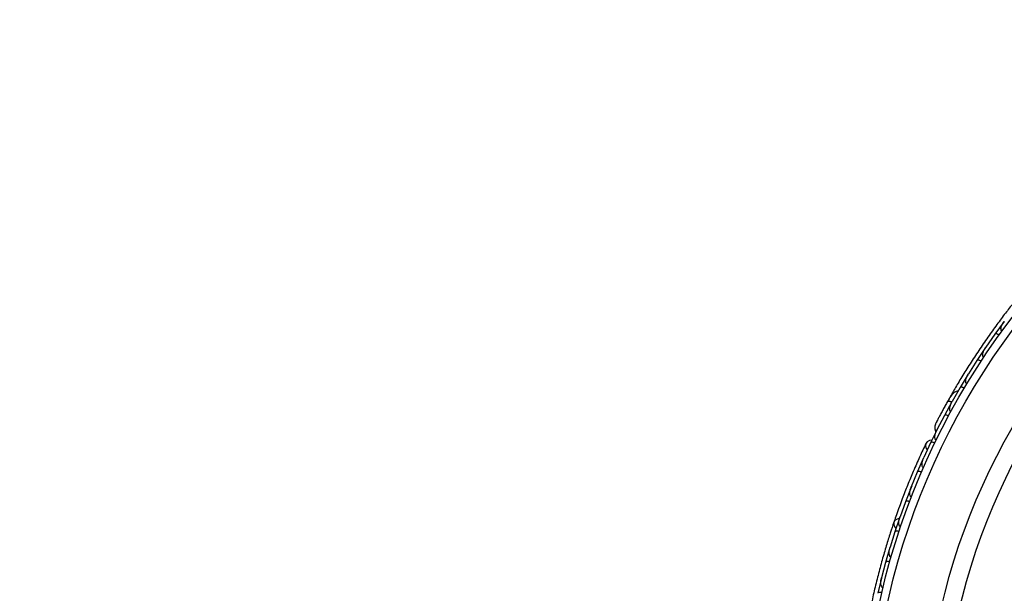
# Model space of a CAD drawing. Header units: millimetres. Extents: x 69 to 135, y 39 to 174.
# Tile 54 of 199: x 96.16 to 102.38, y 70.69 to 74.31. Entities that reach past the tile are written whole.
import ezdxf

# ---------------------------------------------------------------- set-up
doc = ezdxf.new("R2010")
doc.units = ezdxf.units.MM
doc.styles.add('SLDTEXTSTYLE0', font='TXT', dxfattribs={"width": 0.75})
doc.dimstyles.new('SLDDIMSTYLE2', dxfattribs={"dimtxt": 3.5, "dimasz": 3.302, "dimexe": 0, "dimexo": 0.0625, "dimgap": 0.875, "dimtad": 1, "dimlfac": 20, "dimrnd": 1e-09, "dimzin": 12, "dimdsep": 46, "dimtxsty": 'SLDTEXTSTYLE0', "dimsah": 1, "dimcen": 0.09, "dimadec": 0, "dimazin": 3, "dimtfac": 1, "dimtofl": 0, "dimtmove": 0, "dimatfit": 3, "dimfxl": 0, "dimfrac": 2, "dimtolj": 1, "dimtzin": 12, "dimarcsym": 0})

# ---------------------------------------------------------------- blocks, each defined once
blk = doc.blocks.new('_D_2')
at = {"color": 7, "linetype": 'Continuous', "lineweight": 18}
for p, q in [((90.3303, 84.3438), (123.2794, 84.3438)), ((122.2794, 84.3438), (122.2794, 39.3438)), ((90.3303, 39.3438), (123.2794, 39.3438))]:
    blk.add_line(p, q, dxfattribs=at)
for points in [[(122.2794, 84.3438), (121.7714, 81.0418), (122.7874, 81.0418)], [(122.2794, 39.3438), (122.7874, 42.6458), (121.7714, 42.6458)]]:
    blk.add_solid(points, dxfattribs=at)
at = {"color": 7, "linetype": 'Continuous', "lineweight": 18, "insert": (117.7677, 62.4421), "char_height": 3.5, "attachment_point": 1, "rotation": 90, "style": 'SLDTEXTSTYLE0'}
blk.add_mtext('900', dxfattribs=at)

msp = doc.modelspace()

# ---------------------------------------------------------------- linework, layer by layer
at = {"color": 7, "linetype": 'Continuous', "lineweight": 25}
for p, q in [((102.37549, 72.40368), (102.31788, 72.32491)), ((102.31793, 72.32486), (102.26049, 72.24212)), ((102.25861, 72.24005), (102.20444, 72.15875)), ((102.26466, 72.24812), (102.26051, 72.24219)), ((102.2045, 72.1587), (102.15059, 72.0733)), ((102.14883, 72.07119), (102.09811, 71.98734)), ((102.15429, 72.07916), (102.15056, 72.07328)), ((102.09817, 71.98729), (102.04789, 71.89931)), ((102.04209, 71.9401), (102.02046, 71.90189)), ((102.05103, 71.90479), (102.04783, 71.89924)), ((102.04618, 71.89705), (101.99896, 71.81061)), ((101.99903, 71.81057), (101.9524, 71.71991)), ((101.95569, 71.72749), (101.912, 71.6387)), ((101.95498, 71.72491), (101.95232, 71.71978)), ((101.91207, 71.63865), (101.86933, 71.54624)), ((101.86781, 71.54384), (101.82825, 71.45377)), ((101.87226, 71.55258), (101.86945, 71.54655)), ((101.82831, 71.45373), (101.7899, 71.36005)), ((101.7885, 71.3576), (101.7531, 71.26631)), ((101.79272, 71.36691), (101.78999, 71.36032)), ((101.75317, 71.26627), (101.71903, 71.17135)), ((101.71774, 71.16886), (101.68645, 71.07635)), ((101.72159, 71.17849), (101.71908, 71.17156)), ((101.68652, 71.07631), (101.65662, 70.98015)), ((101.65545, 70.97762), (101.62825, 70.8839)), ((101.65886, 70.98737), (101.65664, 70.9803)), ((101.62832, 70.88387), (101.60264, 70.78647)), ((101.6045, 70.79353), (101.60264, 70.78654)), ((101.60158, 70.78389), (101.57848, 70.68896))]:
    msp.add_line(p, q, dxfattribs=at)
at = {"color": 7, "linetype": 'Continuous', "lineweight": 25, "flags": 128}
for points in [[(101.99347, 71.85338), (101.99365, 71.85368), (101.99383, 71.85396)], [(101.91943, 71.65455), (101.90567, 71.65302), (101.89114, 71.64591), (101.88199, 71.63401), (101.87957, 71.6191), (101.88423, 71.60336), (101.89081, 71.59376)], [(101.71475, 71.16062), (101.70019, 71.15711), (101.68702, 71.1482), (101.6797, 71.13533), (101.6793, 71.12038), (101.68587, 71.1055), (101.6931, 71.09724)]]:
    msp.add_lwpolyline(points, dxfattribs=at)
at = {"color": 1, "linetype": 'Continuous', "lineweight": 25, "flags": 128}
msp.add_lwpolyline([(102.04597, 71.89613), (102.04294, 71.89713), (102.03537, 71.89913), (102.02879, 71.9001), (102.02345, 71.90001), (102.01955, 71.89885), (102.01724, 71.89667)], dxfattribs=at)
at = {"color": 7, "linetype": 'Continuous', "lineweight": 25}
for radius in [4.575, 4.525, 4.188, 4.075]:
    msp.add_circle((106.05927, 69.64887), radius, dxfattribs=at)
for centre, radius, start, end in [((89.74517, 62.47376), 9.81066, 4.274548, 88.536033), ((102.06509, 71.92943), 0.02567, 100.750513, 146.230273), ((89.74517, 62.47376), 10.27307, 5.198031, 66.506588)]:
    msp.add_arc(centre, radius, start, end, dxfattribs=at)
for points, knots in [([(102.45322, 72.5449), (102.43886, 72.52688), (102.41021, 72.49091), (102.35811, 72.42281), (102.3024, 72.3469), (102.24477, 72.26491), (102.1879, 72.17991), (102.13412, 72.09569), (102.0847, 72.01457), (102.05731, 71.96716), (102.04361, 71.94345)], [0, 0, 0, 0, 0.1251424, 0.2497929, 0.374676, 0.4998622, 0.6249666, 0.7502587, 0.8750633, 1, 1, 1, 1]), ([(102.36185, 72.34326), (102.36159, 72.34345), (102.36072, 72.34409), (102.359, 72.3459), (102.35725, 72.34926), (102.35588, 72.35597), (102.35678, 72.36474), (102.36208, 72.38304), (102.36998, 72.39645), (102.37714, 72.40603), (102.37719, 72.4061)], [0, 0, 0, 0, 0.0130732, 0.044023, 0.1002245, 0.1663566, 0.3297208, 0.4739231, 0.9964125, 1, 1, 1, 1]), ([(102.34426, 72.31895), (102.34408, 72.31908), (102.34178, 72.32071), (102.33711, 72.32352), (102.33054, 72.32628), (102.32444, 72.32757), (102.32012, 72.32704), (102.31835, 72.32571), (102.31783, 72.32499), (102.31781, 72.32496)], [0, 0, 0, 0, 0.0167419, 0.2070718, 0.3985504, 0.5993354, 0.8310375, 0.9934948, 1, 1, 1, 1]), ([(102.2476, 72.17904), (102.24754, 72.17908), (102.24648, 72.17976), (102.24446, 72.18168), (102.24216, 72.18617), (102.24073, 72.19569), (102.24345, 72.20976), (102.25023, 72.22645), (102.25658, 72.23722), (102.26015, 72.24245), (102.26019, 72.24252)], [0, 0, 0, 0, 0.0028352, 0.050977, 0.1103366, 0.2078119, 0.4531845, 0.7216401, 0.9964148, 1, 1, 1, 1]), ([(102.23103, 72.15391), (102.23084, 72.15403), (102.22848, 72.15556), (102.22369, 72.15816), (102.21701, 72.16064), (102.21086, 72.16166), (102.20657, 72.16094), (102.20486, 72.15954), (102.20437, 72.15879), (102.20435, 72.15877)], [0, 0, 0, 0, 0.016652, 0.2070285, 0.3985507, 0.5993597, 0.831024, 0.9934916, 1, 1, 1, 1]), ([(102.14042, 72.00964), (102.13962, 72.01019), (102.13788, 72.01138), (102.13555, 72.0147), (102.13346, 72.02098), (102.13346, 72.03637), (102.13973, 72.05472), (102.14708, 72.06854), (102.15024, 72.07363), (102.15028, 72.0737)], [0, 0, 0, 0, 0.0388574, 0.084812, 0.162938, 0.3126958, 0.7369051, 0.9964149, 1, 1, 1, 1]), ([(102.08608, 71.96581), (102.08388, 71.96571), (102.07662, 71.96539), (102.06034, 71.95718), (102.0391, 71.93536), (102.02467, 71.90982), (102.01722, 71.89663)], [0, 0, 0, 0, 0.0722062, 0.2380923, 0.6065513, 1, 1, 1, 1]), ([(102.12486, 71.98362), (102.12348, 71.98439), (102.11985, 71.98642), (102.11376, 71.98884), (102.10713, 71.99034), (102.10162, 71.99018), (102.09901, 71.98874), (102.09815, 71.98757), (102.09802, 71.98735), (102.098, 71.98732)], [0, 0, 0, 0, 0.11561, 0.3057804, 0.5012224, 0.7256982, 0.9503445, 0.9934853, 1, 1, 1, 1]), ([(102.01881, 71.89949), (102.01416, 71.89111), (102.00488, 71.87438), (101.99073, 71.84837), (101.97733, 71.82339), (101.96534, 71.80069), (101.95529, 71.78144), (101.94784, 71.76702), (101.94311, 71.75778), (101.94256, 71.75667), (101.94229, 71.75612)], [0, 0, 0, 0, 0.1253341, 0.2502351, 0.3757048, 0.5015073, 0.6270811, 0.7524027, 0.8783335, 1, 1, 1, 1]), ([(102.00193, 71.86888), (102.00188, 71.86879), (101.999, 71.86362), (101.99621, 71.85845), (101.99346, 71.85338)], [0, 0, 0, 0, 0.0174037, 1, 1, 1, 1]), ([(102.046, 71.89454), (102.04552, 71.89475), (102.04016, 71.89706), (102.03139, 71.89912), (102.02172, 71.89995), (102.01815, 71.8982), (102.0173, 71.89677), (102.01724, 71.89667)], [0, 0, 0, 0, 0.0316493, 0.3464731, 0.6613851, 0.9762941, 1, 1, 1, 1]), ([(102.04039, 71.83502), (102.0398, 71.83536), (102.03826, 71.83627), (102.03588, 71.83891), (102.03341, 71.84427), (102.03198, 71.85722), (102.03641, 71.87669), (102.04324, 71.89198), (102.04748, 71.89954), (102.04752, 71.89961)], [0, 0, 0, 0, 0.02738856, 0.07213853, 0.14188493, 0.26909457, 0.6203421, 0.99641921, 1, 1, 1, 1]), ([(101.95516, 71.78122), (101.95172, 71.77456), (101.94482, 71.76124), (101.94319, 71.75795), (101.94237, 71.7563)], [0, 0, 0, 0, 0.4997894, 1, 1, 1, 1]), ([(102.02582, 71.80802), (102.02442, 71.80872), (102.0207, 71.81059), (102.01451, 71.81274), (102.00782, 71.81396), (102.00233, 71.81357), (101.99979, 71.81202), (101.99898, 71.81083), (101.99886, 71.8106), (101.99884, 71.81057)], [0, 0, 0, 0, 0.1153787, 0.305714, 0.5012752, 0.7256734, 0.9502371, 0.9934744, 1, 1, 1, 1]), ([(101.94233, 71.75621), (101.94088, 71.75226), (101.93805, 71.74454), (101.93751, 71.73243), (101.93965, 71.72154), (101.94243, 71.7133), (101.94552, 71.70965), (101.9464, 71.70861)], [0, 0, 0, 0, 0.25091, 0.490928, 0.714443, 0.9181712, 1, 1, 1, 1]), ([(101.94761, 71.65508), (101.94724, 71.65526), (101.94589, 71.65594), (101.94353, 71.658), (101.94078, 71.66258), (101.93838, 71.67346), (101.94016, 71.68831), (101.94511, 71.70513), (101.94947, 71.71516), (101.95196, 71.7201), (101.95199, 71.72017)], [0, 0, 0, 0, 0.0165279, 0.0607653, 0.1238722, 0.2334997, 0.5249132, 0.7588895, 0.9964268, 1, 1, 1, 1]), ([(101.88244, 71.63501), (101.86936, 71.60712), (101.84447, 71.55408), (101.80468, 71.4633), (101.76788, 71.37449), (101.73207, 71.28247), (101.70365, 71.20556), (101.68698, 71.1563), (101.68215, 71.14202)], [0, 0, 0, 0, 0.2180556, 0.4147202, 0.5912036, 0.7489875, 0.9272426, 1, 1, 1, 1]), ([(101.93903, 71.6374), (101.9376, 71.63804), (101.93381, 71.63976), (101.92753, 71.64165), (101.9208, 71.64259), (101.91533, 71.64197), (101.91286, 71.64032), (101.9121, 71.6391), (101.91199, 71.63886), (101.91197, 71.63883)], [0, 0, 0, 0, 0.11527981, 0.30568055, 0.50128983, 0.72566094, 0.95019556, 0.99347013, 1, 1, 1, 1]), ([(101.86742, 71.48164), (101.86644, 71.48214), (101.86519, 71.48279), (101.86303, 71.48476), (101.86014, 71.4889), (101.85829, 71.49642), (101.85786, 71.51071), (101.86144, 71.52773), (101.86646, 71.54106), (101.86897, 71.54661), (101.869, 71.54668)], [0, 0, 0, 0, 0.04399244, 0.05654248, 0.11821178, 0.24858393, 0.3779124, 0.73392078, 0.99642285, 1, 1, 1, 1]), ([(101.85531, 71.45369), (101.85511, 71.45377), (101.85252, 71.45487), (101.84735, 71.45661), (101.84034, 71.45789), (101.83411, 71.45784), (101.83001, 71.4564), (101.82857, 71.45473), (101.82822, 71.45392), (101.8282, 71.45389)], [0, 0, 0, 0, 0.01636109, 0.20688497, 0.39854552, 0.59943138, 0.8309806, 0.99348164, 1, 1, 1, 1]), ([(101.79091, 71.29561), (101.79015, 71.29595), (101.78867, 71.2966), (101.78628, 71.2986), (101.78318, 71.30293), (101.78113, 71.31009), (101.78005, 71.32418), (101.78285, 71.34124), (101.78728, 71.35478), (101.78952, 71.36038), (101.78955, 71.36046)], [0, 0, 0, 0, 0.03361883, 0.0647198, 0.12594027, 0.25112806, 0.37546159, 0.73561596, 0.99641906, 1, 1, 1, 1]), ([(101.78014, 71.26742), (101.77865, 71.26794), (101.77472, 71.26931), (101.7683, 71.27064), (101.76151, 71.27097), (101.75611, 71.26985), (101.75379, 71.26797), (101.75315, 71.26668), (101.75305, 71.26643), (101.75304, 71.2664)], [0, 0, 0, 0, 0.1157169, 0.3058088, 0.5011944, 0.7257089, 0.9503963, 0.9934905, 1, 1, 1, 1]), ([(101.72289, 71.10712), (101.72235, 71.10732), (101.72065, 71.10794), (101.71796, 71.10999), (101.71369, 71.11594), (101.71164, 71.12531), (101.71113, 71.14503), (101.71466, 71.16032), (101.71863, 71.17164), (101.71865, 71.17171)], [0, 0, 0, 0, 0.02335, 0.0734618, 0.134698, 0.325553, 0.4727956, 0.9964114, 1, 1, 1, 1]), ([(101.68019, 71.13691), (101.67286, 71.11507), (101.65823, 71.07147), (101.63257, 70.98965), (101.60619, 70.89927), (101.58007, 70.80251), (101.5557, 70.70319), (101.53397, 70.60565), (101.51528, 70.51252), (101.50575, 70.4586), (101.50099, 70.43163)], [0, 0, 0, 0, 0.1251424, 0.2497929, 0.374676, 0.4998622, 0.6249666, 0.7502587, 0.8750633, 1, 1, 1, 1]), ([(101.71342, 71.07863), (101.71191, 71.07908), (101.70792, 71.08028), (101.70145, 71.08132), (101.69465, 71.08135), (101.6893, 71.07999), (101.68706, 71.07801), (101.68647, 71.07669), (101.68639, 71.07644), (101.68638, 71.0764)], [0, 0, 0, 0, 0.1158119, 0.3058371, 0.5011744, 0.7257197, 0.95044, 0.9934949, 1, 1, 1, 1]), ([(101.6633, 70.91617), (101.66299, 70.91626), (101.66194, 70.91657), (101.65972, 70.91769), (101.65692, 70.92024), (101.65333, 70.92608), (101.65118, 70.93463), (101.64991, 70.95364), (101.65274, 70.96894), (101.6562, 70.98039), (101.65622, 70.98047)], [0, 0, 0, 0, 0.0130732, 0.044023, 0.1002245, 0.1663566, 0.3297208, 0.4739231, 0.9964125, 1, 1, 1, 1]), ([(101.65508, 70.88732), (101.65486, 70.88738), (101.65215, 70.88813), (101.6468, 70.88917), (101.63968, 70.88952), (101.63351, 70.88864), (101.62963, 70.88666), (101.62842, 70.88481), (101.62818, 70.88395), (101.62817, 70.88392)], [0, 0, 0, 0, 0.0167419, 0.2070718, 0.3985504, 0.5993354, 0.8310375, 0.9934948, 1, 1, 1, 1]), ([(101.6121, 70.72279), (101.61203, 70.7228), (101.6108, 70.72308), (101.60824, 70.72419), (101.60455, 70.72762), (101.59995, 70.73608), (101.59769, 70.75023), (101.59836, 70.76824), (101.60064, 70.78052), (101.6022, 70.78666), (101.60222, 70.78674)], [0, 0, 0, 0, 0.0028352, 0.050977, 0.1103366, 0.2078119, 0.4531845, 0.7216401, 0.9964148, 1, 1, 1, 1]), ([(101.60513, 70.6935), (101.60491, 70.69356), (101.60216, 70.69418), (101.59678, 70.69499), (101.58965, 70.69503), (101.58352, 70.69388), (101.57974, 70.69174), (101.57861, 70.68984), (101.5784, 70.68897), (101.57839, 70.68894)], [0, 0, 0, 0, 0.016652, 0.2070285, 0.3985507, 0.5993597, 0.831024, 0.9934916, 1, 1, 1, 1])]:
    msp.add_open_spline(points, degree=3, knots=knots, dxfattribs=at)

# ---------------------------------------------------------------- dimensions: what is measured, and where the dimension line sits
at = {"color": 7, "linetype": 'Continuous', "lineweight": 18}
dim = msp.add_linear_dim(base=(122.27939, 39.34382), p1=(89.33028, 84.34382), p2=(89.33028, 39.34382), angle=90, dimstyle='SLDDIMSTYLE2', dxfattribs=at)
dim.commit()
dim.dimension.update_dxf_attribs({"geometry": '_D_2', "text_midpoint": (122.27939, 66.32124), "dimtype": 160})

doc.saveas('drawing.dxf')
